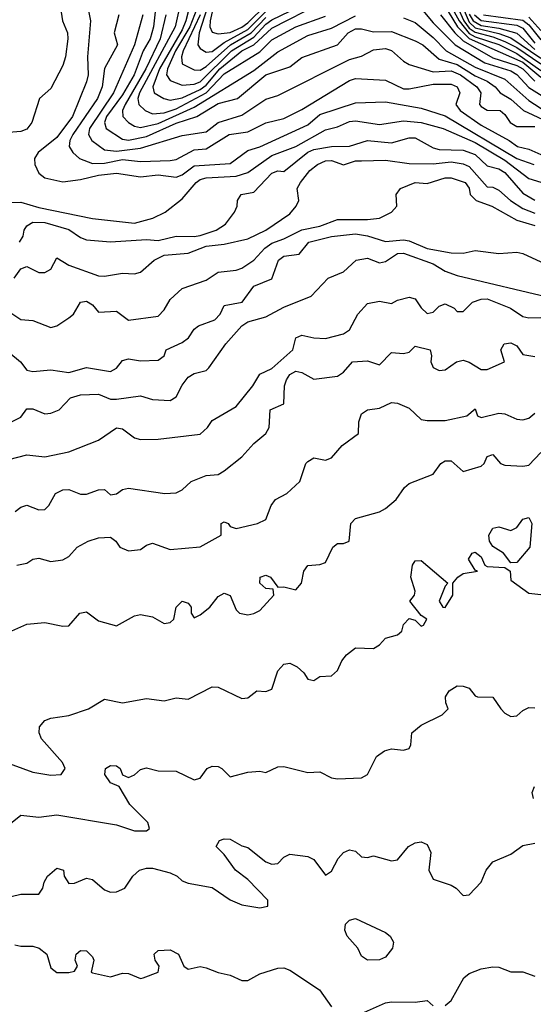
# Model space of a CAD drawing. Header units: metres. Extents: x -51132 to -49532, y -231222 to -229437.
# Tile 156 of 256: x -50236 to -50193, y -231008 to -230926. Entities that reach past the tile are written whole.
import ezdxf

# ---------------------------------------------------------------- set-up
doc = ezdxf.new("R2010")
doc.units = ezdxf.units.M
for name, color, linetype in [('CONTOUR_HALF', 8, 'Continuous'), ('CONTOUR_INDEX', 1, 'Continuous'), ('CONTOUR_INTER', 3, 'Continuous')]:
    doc.layers.add(name, color=color, linetype=linetype)

msp = doc.modelspace()

# ---------------------------------------------------------------- linework, layer by layer
at = {"layer": 'CONTOUR_HALF'}
for points, elevation in [([(-50220.045, -230923.259), (-50221.175, -230926.759), (-50221.264, -230927.759), (-50221.08, -230928.066), (-50220.58, -230928.385), (-50220.08, -230928.311), (-50219.08, -230927.567), (-50217.08, -230926.466), (-50215.58, -230924.965)], 71.5), ([(-50201.58, -230922.877), (-50199.542, -230926.259), (-50198.58, -230927.236), (-50194.08, -230929.218), (-50192.58, -230930.466)], 72.5), ([(-50232.909, -230923.759), (-50232.59, -230925.759), (-50232.183, -230926.759), (-50232.144, -230927.259), (-50232.358, -230928.759), (-50232.58, -230929.476), (-50233.58, -230931.422), (-50234.511, -230932.259), (-50235.153, -230934.259), (-50235.58, -230934.808), (-50236.08, -230935.017), (-50237.08, -230935.099)], 76.5), ([(-50200.08, -230923.383), (-50199.033, -230925.759), (-50198.58, -230926.37), (-50198.08, -230926.713), (-50196.58, -230927.079), (-50195.58, -230927.471), (-50194.58, -230927.997), (-50192.58, -230929.359)], 71.5), ([(-50224.805, -230924.759), (-50224.981, -230926.259), (-50225.269, -230927.259), (-50225.861, -230928.259), (-50226.599, -230930.259), (-50227.58, -230931.941), (-50228.903, -230933.759), (-50229.087, -230934.259), (-50228.93, -230934.759), (-50227.58, -230935.651), (-50227.08, -230935.717), (-50225.58, -230935.418), (-50223.08, -230934.305), (-50221.353, -230933.759), (-50219.58, -230932.667), (-50217.955, -230932.259), (-50215.58, -230930.263), (-50213.58, -230929.597), (-50212.58, -230928.814), (-50209.58, -230927.749), (-50208.689, -230926.759), (-50208.08, -230926.422), (-50207.58, -230926.415), (-50206.58, -230926.678), (-50205.08, -230926.633), (-50203.08, -230927.417), (-50202.463, -230927.759), (-50201.08, -230928.945), (-50199.58, -230929.394), (-50198.08, -230930.361), (-50197.08, -230930.795), (-50196.398, -230931.259), (-50195.978, -230931.759), (-50195.08, -230932.302), (-50194.04, -230933.259), (-50190.08, -230935.092)], 74.5), ([(-50222.836, -230924.759), (-50223.176, -230926.259), (-50226.16, -230931.759), (-50226.287, -230932.259), (-50226.215, -230932.759), (-50225.669, -230933.259), (-50225.08, -230933.515), (-50224.08, -230933.448), (-50223.08, -230933.107), (-50220.564, -230931.759), (-50219.08, -230930.193), (-50216.08, -230928.348), (-50215.08, -230927.338), (-50213.076, -230926.259), (-50210.58, -230925.351)], 73.5), ([(-50221.35, -230924.759), (-50221.948, -230926.259), (-50223.132, -230928.259), (-50223.823, -230929.759), (-50223.885, -230930.259), (-50223.58, -230930.751), (-50222.58, -230931.142), (-50221.58, -230931.058), (-50221.08, -230930.853), (-50218.445, -230928.259), (-50216.58, -230927.109), (-50215.58, -230926.032), (-50215.08, -230925.665), (-50213.58, -230924.943)], 72.5), ([(-50202.58, -230924.712), (-50201.58, -230925.933), (-50199.736, -230927.759), (-50197.252, -230929.259), (-50195.08, -230929.937), (-50194.58, -230930.234), (-50193.58, -230931.322), (-50191.58, -230932.579)], 73.5), ([(-50227.893, -230925.259), (-50228.275, -230926.759), (-50227.995, -230927.759), (-50229.08, -230929.739), (-50229.29, -230931.259), (-50229.656, -230932.259), (-50231.725, -230935.259), (-50231.975, -230935.759), (-50232.052, -230936.259), (-50231.744, -230936.759), (-50231.173, -230937.259), (-50230.08, -230937.682), (-50229.08, -230937.657), (-50227.58, -230937.351), (-50226.08, -230937.513), (-50223.58, -230937.429), (-50223.08, -230937.333), (-50221.58, -230936.539), (-50220.58, -230936.465), (-50218.66, -230935.259), (-50217.08, -230935.026), (-50215.58, -230934.268), (-50214.08, -230933.922), (-50212.58, -230933.171), (-50208.58, -230930.749), (-50208.08, -230930.561), (-50205.58, -230930.715), (-50204.08, -230931.433), (-50203.58, -230931.444), (-50201.58, -230931.054), (-50200.08, -230931.048), (-50199.591, -230931.259), (-50199.355, -230931.759), (-50199.698, -230932.759), (-50199.331, -230933.259), (-50197.58, -230934.483), (-50195.217, -230935.759), (-50194.543, -230936.259), (-50193.58, -230936.474), (-50191.08, -230937.59)], 75.5), ([(-50198.58, -230925.206), (-50198.229, -230925.759), (-50197.58, -230926.137), (-50196.08, -230926.37), (-50194.58, -230926.791), (-50193.08, -230928.157)], 70.5), ([(-50197.386, -230925.259), (-50194.08, -230925.702), (-50193.58, -230926.092), (-50192.58, -230927.346)], 69.5), ([(-50237.58, -230940.929), (-50236.08, -230940.912), (-50234.58, -230941.344), (-50230.08, -230942.27), (-50226.58, -230942.66), (-50225.051, -230942.259), (-50224.009, -230941.759), (-50222.58, -230940.629), (-50221.412, -230939.259), (-50221.08, -230939.024), (-50220.58, -230938.885), (-50218.08, -230938.73), (-50217.08, -230938.427), (-50215.08, -230937.007), (-50213.08, -230936.265), (-50210.58, -230934.868), (-50209.58, -230934.607), (-50208.58, -230934.174), (-50208.08, -230934.106), (-50206.08, -230934.428), (-50204.08, -230934.109), (-50202.579, -230934.259), (-50200.749, -230934.759), (-50198.08, -230935.933), (-50195.58, -230937.393), (-50193.58, -230938.939), (-50192.58, -230939.239)], 76.5), ([(-50236.648, -230947.259), (-50236.08, -230946.49), (-50235.58, -230946.301), (-50234.58, -230946.784), (-50234.08, -230946.798), (-50233.58, -230946.525), (-50233.08, -230945.57), (-50232.08, -230946.177), (-50229.58, -230947.065), (-50229.08, -230947.107), (-50227.58, -230946.846), (-50226.58, -230946.903), (-50226.08, -230946.762), (-50224.915, -230945.759), (-50224.08, -230945.336), (-50222.08, -230945.164), (-50220.58, -230944.592), (-50219.08, -230944.421), (-50217.08, -230943.963), (-50215.587, -230943.259), (-50213.58, -230941.896), (-50213.057, -230941.259), (-50212.837, -230940.759), (-50212.962, -230939.759), (-50212.677, -230939.259), (-50211.9, -230938.259), (-50211.265, -230937.759), (-50210.58, -230937.461), (-50210.08, -230937.425), (-50209.08, -230937.792), (-50208.08, -230937.469), (-50207.58, -230937.453), (-50205.58, -230937.404), (-50203.58, -230937.678), (-50201.58, -230937.701), (-50200.08, -230937.54), (-50199.08, -230937.708), (-50198.58, -230937.917), (-50197.08, -230939.622), (-50196.58, -230939.649), (-50196.08, -230939.898), (-50195.107, -230940.759), (-50194.08, -230941.431), (-50193.08, -230941.818)], 77.5), ([(-50237.08, -230953.447), (-50236.122, -230954.259), (-50235.58, -230954.957), (-50235.08, -230955.066), (-50233.58, -230954.929), (-50232.08, -230955.151), (-50230.58, -230954.743), (-50228.58, -230955.055), (-50228.08, -230954.8), (-50227.58, -230954.156), (-50227.08, -230954.003), (-50226.08, -230954.18), (-50224.58, -230954.111), (-50224.08, -230953.763), (-50223.931, -230953.259), (-50222.58, -230952.649), (-50222.068, -230952.259), (-50221.58, -230951.536), (-50221.223, -230951.259), (-50219.861, -230950.759), (-50219.416, -230950.259), (-50219.08, -230949.557), (-50217.57, -230949.259), (-50216.58, -230947.946), (-50215.08, -230947.324), (-50214.514, -230945.759), (-50214.08, -230945.432), (-50212.801, -230945.259), (-50211.981, -230944.259), (-50210.08, -230943.774), (-50208.08, -230943.566), (-50207.08, -230943.714), (-50205.58, -230944.19), (-50204.08, -230944.069), (-50203.58, -230944.153), (-50202.08, -230944.773), (-50200.08, -230945.147), (-50199.08, -230945.164), (-50198.08, -230944.962), (-50196.08, -230945.214), (-50194.58, -230945.088), (-50194.08, -230945.216), (-50192.58, -230945.886)], 78.5), ([(-50237.08, -230962.41), (-50235.58, -230962.043), (-50234.08, -230962.203), (-50232.08, -230961.772), (-50229.58, -230960.792), (-50228.08, -230959.768), (-50227.58, -230959.857), (-50226.58, -230960.622), (-50226.08, -230960.735), (-50224.58, -230960.729), (-50221.08, -230960.29), (-50220.472, -230959.759), (-50220.08, -230959.168), (-50218.08, -230958.002), (-50216.683, -230956.259), (-50216.08, -230955.275), (-50215.08, -230954.803), (-50213.328, -230953.259), (-50213.08, -230952.238), (-50212.58, -230952.03), (-50211.57, -230952.259), (-50210.58, -230952.301), (-50209.08, -230951.927), (-50208.58, -230951.573), (-50207.89, -230950.259), (-50207.08, -230949.389), (-50206.08, -230949.176), (-50205.08, -230949.369), (-50204.58, -230949.1), (-50203.58, -230948.839), (-50203.08, -230949), (-50202.58, -230949.748), (-50202.08, -230950.212), (-50201.58, -230950.102), (-50201.08, -230949.595), (-50200.58, -230949.407), (-50199.825, -230949.759), (-50199.58, -230950.058), (-50199.08, -230950.049), (-50198.284, -230949.259), (-50197.58, -230949.007), (-50197.08, -230949.004), (-50195.114, -230949.759), (-50194.08, -230950.462), (-50193.58, -230950.58), (-50192.58, -230950.549)], 79.5), ([(-50236.413, -230971.259), (-50235.58, -230971.096), (-50235.08, -230970.758), (-50234.58, -230970.666), (-50233.58, -230970.941), (-50232.58, -230970.801), (-50232.08, -230970.517), (-50231.366, -230969.759), (-50230.459, -230969.259), (-50229.58, -230968.974), (-50228.58, -230968.91), (-50228.122, -230969.259), (-50227.791, -230969.759), (-50227.08, -230970.046), (-50226.08, -230969.936), (-50225.58, -230969.578), (-50225.08, -230969.411), (-50223.58, -230969.937), (-50221.08, -230969.716), (-50219.32, -230968.759), (-50219.335, -230967.759), (-50219.08, -230967.622), (-50218.742, -230967.759), (-50218.58, -230968.025), (-50218.08, -230968.188), (-50216.271, -230967.759), (-50215.58, -230967.428), (-50215.127, -230966.259), (-50214.763, -230965.759), (-50213.833, -230965.259), (-50212.734, -230964.259), (-50212.242, -230962.759), (-50212.08, -230962.583), (-50211.58, -230962.288), (-50210.58, -230962.49), (-50210.08, -230962.284), (-50209.191, -230961.259), (-50207.845, -230960.259), (-50207.8, -230959.259), (-50207.58, -230958.615), (-50207.08, -230958.265), (-50206.08, -230958.13), (-50205.08, -230957.657), (-50204.58, -230957.725), (-50203.58, -230958.127), (-50202.58, -230959.091), (-50202.08, -230959.161), (-50200.58, -230959.158), (-50198.771, -230958.759), (-50198.08, -230958.184), (-50197.883, -230958.759), (-50197.58, -230958.912), (-50196.08, -230958.553), (-50195.58, -230958.591), (-50194.58, -230959.039), (-50194.08, -230959.117), (-50193.58, -230958.979), (-50193.08, -230958.537)], 80.5), ([(-50193.583, -230967.259), (-50193.332, -230967.759), (-50193.495, -230969.759), (-50194.58, -230971.025), (-50195.08, -230971.055), (-50195.702, -230970.259), (-50196.58, -230969.687), (-50196.876, -230969.259), (-50196.935, -230968.759), (-50196.58, -230968.152), (-50196.08, -230968.053), (-50195.08, -230968.342), (-50194.58, -230968.1), (-50194.08, -230967.419), (-50193.583, -230967.259)], 81.5), ([(-50237.58, -230987.625), (-50235.08, -230988.548), (-50233.58, -230988.814), (-50232.717, -230988.759), (-50232.382, -230988.259), (-50232.589, -230987.759), (-50234.356, -230985.759), (-50234.551, -230985.259), (-50234.509, -230984.759), (-50234.08, -230984.239), (-50233.58, -230984.048), (-50232.08, -230983.818), (-50230.434, -230983.259), (-50229.08, -230982.466), (-50227.58, -230982.771), (-50225.58, -230982.384), (-50224.08, -230982.579), (-50223.08, -230982.349), (-50222.08, -230982.45), (-50220.08, -230981.414), (-50219.58, -230981.463), (-50217.58, -230982.392), (-50217.08, -230982.337), (-50216.331, -230981.759), (-50215.58, -230981.803), (-50215.08, -230981.607), (-50214.58, -230980.071), (-50214.08, -230979.526), (-50213.58, -230979.448), (-50212.956, -230979.759), (-50212.398, -230980.259), (-50212.08, -230980.795), (-50211.58, -230980.905), (-50211.08, -230980.548), (-50210.08, -230980.498), (-50209.58, -230980.061), (-50209.214, -230979.259), (-50208.827, -230978.759), (-50208.08, -230978.161), (-50206.58, -230978.22), (-50206.08, -230977.913), (-50205.58, -230977.363), (-50204.58, -230977.07), (-50204.201, -230976.759), (-50204.08, -230976.22), (-50203.58, -230975.712), (-50203.08, -230975.856), (-50202.58, -230976.353), (-50202.386, -230976.259), (-50202.117, -230975.759), (-50202.58, -230975.448), (-50203.525, -230974.259), (-50203.158, -230973.759), (-50203.08, -230973.415), (-50203.454, -230972.259), (-50203.31, -230971.259), (-50203.08, -230970.902), (-50202.58, -230970.871), (-50200.346, -230972.759), (-50200.58, -230973.016), (-50201.088, -230974.259), (-50200.765, -230974.759), (-50200.58, -230974.78), (-50199.937, -230973.759), (-50199.954, -230972.759), (-50199.532, -230972.259), (-50199.08, -230971.95), (-50197.869, -230971.759), (-50198.08, -230971.682), (-50198.616, -230970.759), (-50198.315, -230970.259), (-50198.08, -230970.176), (-50197.58, -230970.567), (-50197.271, -230971.259), (-50197.08, -230971.366), (-50195.58, -230971.453), (-50195.142, -230971.759), (-50195.08, -230972.5), (-50193.58, -230973.588), (-50192.58, -230973.706)], 81.5), ([(-50193.184, -230990.759), (-50193.316, -230990.259), (-50193.109, -230989.759)], 82.5), ([(-50237.58, -230999.116), (-50236.08, -230998.739), (-50234.58, -230998.752), (-50234.241, -230998.259), (-50234.137, -230997.759), (-50233.855, -230997.259), (-50233.08, -230996.592), (-50232.507, -230996.759), (-50232.447, -230997.259), (-50232.08, -230997.852), (-50231.58, -230997.83), (-50230.58, -230997.425), (-50230.08, -230997.527), (-50229.08, -230998.392), (-50228.58, -230998.584), (-50228.08, -230998.566), (-50227.388, -230998.259), (-50226.7, -230997.259), (-50226.149, -230996.759), (-50225.58, -230996.586), (-50225.08, -230996.591), (-50223.58, -230996.981), (-50223.016, -230997.259), (-50222.58, -230997.645), (-50222.08, -230997.828), (-50220.08, -230998.196), (-50218.58, -230999.231), (-50217.58, -230999.656), (-50216.08, -230999.895), (-50215.405, -230999.759), (-50215.427, -230999.259), (-50217.08, -230997.538), (-50218.122, -230996.759), (-50219.08, -230995.44), (-50219.744, -230994.759), (-50219.473, -230994.259), (-50219.08, -230994.117), (-50218.58, -230994.161), (-50217.58, -230994.726), (-50217.08, -230994.861), (-50215.58, -230996.045), (-50215.08, -230996.238), (-50214.58, -230996.182), (-50214.08, -230995.66), (-50213.58, -230995.416), (-50212.08, -230995.594), (-50211.58, -230995.849), (-50210.58, -230997.172), (-50210.08, -230996.825), (-50209.539, -230995.759), (-50209.08, -230995.26), (-50208.58, -230995.058), (-50208.08, -230995.151), (-50207.58, -230995.633), (-50207.08, -230995.681), (-50206.58, -230995.543), (-50205.08, -230995.957), (-50204.58, -230995.893), (-50203.639, -230994.759), (-50203.08, -230994.452), (-50202.58, -230994.368), (-50202.08, -230994.587), (-50201.778, -230995.259), (-50201.948, -230996.759), (-50201.58, -230997.5), (-50200.08, -230998.01), (-50199.658, -230998.259), (-50199.08, -230998.858), (-50198.58, -230998.794), (-50197.562, -230997.759), (-50197.148, -230996.759), (-50196.58, -230996.061), (-50195.08, -230995.416), (-50194.08, -230994.672), (-50193.08, -230994.491)], 82.5)]:
    msp.add_lwpolyline(points, dxfattribs=dict(at, elevation=elevation))
at = {"layer": 'CONTOUR_INDEX'}
for points, elevation in [([(-50225.88, -230925.259), (-50226.575, -230927.759), (-50228.329, -230931.759), (-50230.343, -230934.759), (-50230.414, -230935.259), (-50230.155, -230935.759), (-50229.08, -230936.536), (-50228.08, -230936.657), (-50226.08, -230936.387), (-50222.58, -230935.346), (-50220.58, -230935.027), (-50219.58, -230934.256), (-50217.58, -230933.646), (-50215.58, -230932.306), (-50214.58, -230932.002), (-50208.58, -230928.983), (-50207.58, -230928.696), (-50206.58, -230928.178), (-50205.58, -230928.072), (-50205.08, -230928.245), (-50204.08, -230929.133), (-50203.58, -230929.408), (-50201.58, -230930.012), (-50200.08, -230929.933), (-50199.29, -230930.259), (-50197.93, -230931.259), (-50197.6, -230931.759), (-50197.702, -230932.759), (-50197.58, -230932.916), (-50197.08, -230933.227), (-50195.968, -230933.259), (-50195.58, -230933.577), (-50195.142, -230934.259), (-50194.58, -230934.598), (-50193.08, -230934.589)], 75), ([(-50198.135, -230925.259), (-50197.58, -230925.727), (-50194.58, -230926.126), (-50194.08, -230926.363), (-50193.08, -230927.631)], 70), ([(-50236.556, -230966.759), (-50236.08, -230966.394), (-50235.58, -230966.23), (-50234.58, -230966.617), (-50234.08, -230966.612), (-50233.73, -230966.259), (-50233.19, -230965.259), (-50232.58, -230964.96), (-50232.08, -230964.921), (-50231.08, -230965.315), (-50230.58, -230965.317), (-50229.58, -230964.961), (-50229.08, -230964.921), (-50228.58, -230965.362), (-50228.08, -230965.284), (-50227.58, -230964.934), (-50227.08, -230964.806), (-50224.031, -230965.259), (-50223.08, -230965.217), (-50222.58, -230964.96), (-50221.845, -230964.259), (-50220.58, -230963.748), (-50219.58, -230963.663), (-50219.08, -230963.372), (-50217.58, -230962.189), (-50216.58, -230961.076), (-50215.598, -230960.259), (-50215.295, -230959.759), (-50215.21, -230958.259), (-50214.08, -230957.764), (-50214.011, -230956.259), (-50213.86, -230955.759), (-50213.58, -230955.319), (-50213.08, -230955.044), (-50212.58, -230955.149), (-50211.58, -230955.719), (-50209.58, -230955.466), (-50209.08, -230955.129), (-50208.342, -230954.259), (-50207.08, -230954.171), (-50206.08, -230954.498), (-50205.08, -230953.486), (-50204.08, -230953.553), (-50203.58, -230953.459), (-50203.08, -230952.942), (-50201.832, -230953.259), (-50201.719, -230953.759), (-50201.782, -230954.259), (-50201.58, -230954.741), (-50201.08, -230954.988), (-50200.58, -230954.934), (-50199.62, -230954.259), (-50199.08, -230954.11), (-50198.58, -230954.28), (-50197.58, -230954.911), (-50197.08, -230954.89), (-50195.622, -230954.259), (-50195.913, -230953.259), (-50195.636, -230952.759), (-50195.08, -230952.657), (-50194.58, -230952.912), (-50194.08, -230953.648), (-50193.08, -230953.824)], 80)]:
    msp.add_lwpolyline(points, dxfattribs=dict(at, elevation=elevation))
at = {"layer": 'CONTOUR_INTER'}
for points, elevation in [([(-50201.162, -230919.759), (-50198.58, -230925.879), (-50198.08, -230926.33), (-50196.08, -230926.801), (-50195.08, -230927.184), (-50192.58, -230928.873)], 71), ([(-50201.608, -230921.759), (-50199.412, -230925.759), (-50198.58, -230926.804), (-50198.08, -230927.096), (-50196.08, -230927.744), (-50194.58, -230928.497), (-50192.58, -230929.897)], 72), ([(-50230.753, -230923.259), (-50230.254, -230925.759), (-50230.493, -230928.759), (-50230.462, -230930.259), (-50230.58, -230930.863), (-50231.749, -230933.759), (-50233.08, -230935.5), (-50234.643, -230936.759), (-50234.928, -230937.259), (-50234.923, -230937.759), (-50234.58, -230938.495), (-50234.08, -230938.87), (-50232.58, -230939.205), (-50231.08, -230939.01), (-50229.58, -230938.643), (-50228.08, -230938.499), (-50226.08, -230938.782), (-50224.58, -230938.635), (-50223.08, -230938.834), (-50222.58, -230938.623), (-50221.58, -230937.887), (-50218.58, -230937.668), (-50217.08, -230936.582), (-50216.08, -230936.293), (-50212.08, -230934.441), (-50211.08, -230933.573), (-50208.08, -230932.611), (-50205.58, -230932.52), (-50202.58, -230933.047), (-50200.58, -230933.693), (-50194.58, -230937.251), (-50193.171, -230937.759)], 76), ([(-50221.637, -230923.259), (-50222.266, -230925.759), (-50222.58, -230926.495), (-50224.49, -230929.759), (-50225.051, -230931.259), (-50224.938, -230931.759), (-50224.117, -230932.259), (-50223.58, -230932.386), (-50222.58, -230932.181), (-50221.08, -230931.494), (-50220.58, -230931.137), (-50219.437, -230929.759), (-50217.58, -230928.27), (-50216.58, -230927.748), (-50215.08, -230926.356), (-50210.919, -230924.259)], 73), ([(-50219.673, -230923.259), (-50220.229, -230925.759), (-50220.269, -230926.259), (-50220.08, -230926.704), (-50219.58, -230926.838), (-50218.58, -230926.734), (-50217.58, -230926.286), (-50217.08, -230925.913), (-50215.58, -230924.454)], 71), ([(-50223.962, -230925.259), (-50224.428, -230927.259), (-50225.617, -230929.759), (-50227.349, -230932.759), (-50227.563, -230933.259), (-50227.543, -230933.759), (-50227.079, -230934.259), (-50226.58, -230934.552), (-50226.08, -230934.666), (-50224.58, -230934.323), (-50221.58, -230932.984), (-50216.58, -230929.909), (-50214.58, -230928.356), (-50212.08, -230926.977), (-50210.08, -230926.379), (-50208.08, -230925.328)], 74), ([(-50221.073, -230925.259), (-50222.505, -230928.259), (-50222.647, -230928.759), (-50222.58, -230929.351), (-50221.58, -230929.859), (-50221.08, -230929.87), (-50220.58, -230929.571), (-50218.548, -230927.759), (-50216.822, -230926.759), (-50215.58, -230925.469)], 72), ([(-50204.08, -230925.505), (-50203.08, -230925.884), (-50201.58, -230927.155), (-50200.505, -230928.259), (-50198.08, -230929.635), (-50195.58, -230930.642), (-50193.58, -230932.4), (-50192.08, -230933.379)], 74), ([(-50200.961, -230925.259), (-50199.773, -230926.759), (-50199.08, -230927.415), (-50196.58, -230928.844), (-50194.58, -230929.476), (-50194.095, -230929.759), (-50193.08, -230930.803)], 73), ([(-50193.58, -230925.452), (-50192.58, -230926.552)], 69), ([(-50236.195, -230944.259), (-50235.875, -230943.759), (-50235.806, -230943.259), (-50235.58, -230942.877), (-50235.08, -230942.575), (-50234.08, -230942.609), (-50232.08, -230943.186), (-50231.08, -230943.874), (-50230.58, -230944.058), (-50228.58, -230944.217), (-50225.58, -230944.044), (-50224.58, -230944.128), (-50223.08, -230943.762), (-50221.58, -230943.795), (-50221.08, -230943.684), (-50219.731, -230943.259), (-50218.963, -230942.759), (-50218.201, -230941.759), (-50217.978, -230941.259), (-50217.967, -230940.759), (-50217.64, -230940.259), (-50216.58, -230940.062), (-50215.08, -230938.479), (-50214.58, -230938.28), (-50214.08, -230938.34), (-50212.08, -230936.729), (-50211.58, -230936.499), (-50210.08, -230936.263), (-50208.58, -230936.237), (-50207.08, -230935.765), (-50205.08, -230935.939), (-50203.58, -230935.543), (-50203.08, -230935.548), (-50201.58, -230936.375), (-50201.08, -230936.5), (-50199.08, -230936.571), (-50198.08, -230936.94), (-50197.08, -230937.885), (-50196.08, -230938.122), (-50195.58, -230938.425), (-50194.08, -230940.151), (-50193.08, -230940.742)], 77), ([(-50237.08, -230950.041), (-50236.08, -230950.73), (-50235.08, -230950.816), (-50233.58, -230951.378), (-50233.08, -230951.248), (-50232.08, -230950.581), (-50231.675, -230950.259), (-50231.094, -230949.259), (-50230.58, -230949.173), (-50230.08, -230949.505), (-50229.58, -230950.11), (-50228.08, -230950.017), (-50227.08, -230950.768), (-50224.58, -230950.435), (-50224.08, -230949.903), (-50223.58, -230949.035), (-50222.58, -230948.139), (-50220.58, -230947.436), (-50219.58, -230946.758), (-50218.08, -230946.601), (-50217.58, -230946.434), (-50216.58, -230945.764), (-50215.655, -230944.759), (-50215.08, -230944.326), (-50214.08, -230943.984), (-50212.58, -230943.225), (-50211.08, -230942.908), (-50209.58, -230942.372), (-50207.08, -230942.365), (-50206.08, -230942.243), (-50205.083, -230941.759), (-50204.633, -230941.259), (-50204.693, -230940.259), (-50204.314, -230939.759), (-50203.08, -230939.256), (-50202.08, -230939.34), (-50200.58, -230938.864), (-50200.08, -230938.864), (-50198.904, -230939.259), (-50198.58, -230939.74), (-50198.482, -230940.259), (-50197.992, -230940.759), (-50196.673, -230941.259), (-50194.58, -230942.426), (-50193.08, -230942.875)], 78), ([(-50237.08, -230959.378), (-50236.08, -230958.887), (-50235.58, -230958.187), (-50235.08, -230958.188), (-50234.08, -230958.594), (-50233.58, -230958.56), (-50232.882, -230958.259), (-50231.93, -230957.259), (-50231.08, -230957.014), (-50229.58, -230956.967), (-50228.58, -230957.373), (-50228.08, -230957.388), (-50226.08, -230957.094), (-50225.08, -230957.417), (-50223.58, -230957.496), (-50223.08, -230957.188), (-50222.58, -230956.207), (-50222.08, -230955.546), (-50221.58, -230955.242), (-50220.58, -230954.977), (-50220.357, -230954.759), (-50218.935, -230952.759), (-50217.58, -230951.251), (-50217.08, -230950.918), (-50215.58, -230950.495), (-50214.08, -230949.699), (-50211.785, -230948.759), (-50210.372, -230947.259), (-50209.08, -230946.74), (-50208.028, -230945.759), (-50207.08, -230945.586), (-50206.08, -230945.973), (-50205.58, -230945.875), (-50204.58, -230945.216), (-50204.08, -230945.165), (-50201.58, -230946.078), (-50200.58, -230946.669), (-50199.58, -230947.039), (-50191.58, -230948.932)], 79), ([(-50237.08, -230976.845), (-50235.58, -230976.19), (-50234.08, -230976.034), (-50232.58, -230976.356), (-50232.08, -230976.334), (-50231.142, -230975.259), (-50230.58, -230975.14), (-50229.58, -230975.902), (-50228.08, -230976.317), (-50226.58, -230975.489), (-50226.08, -230975.373), (-50225.08, -230975.564), (-50224.08, -230976.122), (-50223.58, -230976.042), (-50223.279, -230975.759), (-50223.081, -230974.759), (-50222.581, -230974.259), (-50222.08, -230974.419), (-50221.818, -230974.759), (-50221.822, -230975.259), (-50221.58, -230975.647), (-50221.08, -230975.411), (-50220.271, -230974.759), (-50219.58, -230973.874), (-50219.08, -230973.586), (-50218.58, -230973.778), (-50218.08, -230974.982), (-50217.783, -230975.259), (-50217.08, -230975.412), (-50216.58, -230975.291), (-50216.08, -230975.046), (-50214.914, -230973.759), (-50214.984, -230973.259), (-50215.58, -230973.192), (-50216.074, -230972.759), (-50216.057, -230972.259), (-50215.58, -230972.078), (-50215.202, -230972.259), (-50214.58, -230973.1), (-50214.08, -230973.06), (-50213.08, -230973.309), (-50212.601, -230972.759), (-50212.415, -230971.759), (-50212.08, -230971.269), (-50211.08, -230971.187), (-50210.58, -230971.018), (-50209.992, -230969.759), (-50209.58, -230969.45), (-50209.08, -230969.44), (-50208.62, -230969.259), (-50208.468, -230967.759), (-50208.08, -230967.351), (-50206.08, -230966.79), (-50205.58, -230966.517), (-50204.685, -230965.759), (-50203.978, -230964.759), (-50203.58, -230964.416), (-50201.58, -230963.659), (-50200.94, -230962.759), (-50200.58, -230962.536), (-50200.08, -230962.541), (-50199.08, -230963.435), (-50197.58, -230962.968), (-50197.312, -230962.759), (-50197.08, -230962.178), (-50196.58, -230962.004), (-50195.944, -230962.759), (-50195.58, -230962.902), (-50194.08, -230962.976), (-50193.58, -230962.896), (-50192.58, -230961.828)], 81), ([(-50237.08, -230992.96), (-50236.08, -230992.159), (-50234.58, -230992.329), (-50233.08, -230992.112), (-50228.08, -230992.966), (-50226.58, -230993.452), (-50225.58, -230993.455), (-50225.328, -230993.259), (-50225.451, -230992.759), (-50226.969, -230991.259), (-50227.847, -230989.759), (-50228.58, -230989.443), (-50229.064, -230988.759), (-50228.988, -230988.259), (-50228.58, -230987.985), (-50228.08, -230988.033), (-50227.775, -230988.259), (-50227.58, -230988.775), (-50227.08, -230988.999), (-50226.58, -230988.771), (-50226.08, -230988.318), (-50225.58, -230988.194), (-50224.58, -230988.455), (-50223.08, -230988.48), (-50221.58, -230989.188), (-50221.08, -230989.063), (-50220.496, -230988.259), (-50220.08, -230988.062), (-50219.58, -230988.069), (-50219.257, -230988.259), (-50218.58, -230988.95), (-50217.08, -230988.553), (-50216.08, -230988.476), (-50215.58, -230988.578), (-50214.58, -230988.114), (-50214.08, -230988.076), (-50212.08, -230988.58), (-50211.08, -230988.54), (-50210.08, -230989.029), (-50209.58, -230989.119), (-50207.58, -230989.017), (-50207.068, -230988.759), (-50206.315, -230987.259), (-50205.645, -230986.759), (-50205.08, -230986.593), (-50204.08, -230986.717), (-50203.58, -230986.586), (-50203.442, -230986.259), (-50203.36, -230985.259), (-50202.58, -230984.619), (-50200.829, -230983.759), (-50200.333, -230983.259), (-50200.538, -230982.759), (-50200.555, -230982.259), (-50200.253, -230981.759), (-50199.58, -230981.349), (-50199.08, -230981.354), (-50198.58, -230981.547), (-50198.08, -230982.176), (-50197.865, -230982.259), (-50196.58, -230982.277), (-50195.929, -230983.259), (-50195.58, -230983.622), (-50195.08, -230983.889), (-50194.58, -230983.856), (-50194.08, -230983.39), (-50193.58, -230983.139), (-50193.08, -230983.183)], 82), ([(-50208.925, -231001.259), (-50208.58, -231000.913), (-50208.08, -231000.793), (-50205.58, -231001.953), (-50205.173, -231002.259), (-50204.917, -231002.759), (-50204.974, -231003.259), (-50205.58, -231004.025), (-50206.08, -231004.227), (-50207.08, -231004.282), (-50207.58, -231003.93), (-50207.881, -231003.259), (-50208.792, -231002.259), (-50208.986, -231001.759), (-50208.925, -231001.259)], 83), ([(-50236.58, -231002.997), (-50236.08, -231003.112), (-50235.08, -231003.094), (-50234.551, -231003.259), (-50233.893, -231003.759), (-50233.58, -231004.922), (-50233.08, -231005.294), (-50232.08, -231005.311), (-50231.58, -231005.186), (-50231.329, -231004.759), (-50231.533, -231004.259), (-50231.455, -231003.759), (-50231.08, -231003.451), (-50230.58, -231003.497), (-50230.08, -231003.981), (-50229.962, -231004.259), (-50230.204, -231005.259), (-50230.08, -231005.33), (-50228.58, -231005.671), (-50227.58, -231005.363), (-50227.08, -231005.372), (-50226.08, -231005.801), (-50225.84, -231005.759), (-50224.601, -231005.259), (-50224.5, -231004.759), (-50224.838, -231004.259), (-50224.927, -231003.759), (-50224.58, -231003.458), (-50223.58, -231003.392), (-50222.903, -231003.759), (-50222.433, -231004.759), (-50222.08, -231005.025), (-50221.08, -231004.804), (-50220.58, -231004.897), (-50219.58, -231005.294), (-50218.58, -231005.51), (-50217.58, -231005.962), (-50217.08, -231005.971), (-50216.08, -231005.399), (-50214.58, -231004.939), (-50214.08, -231004.915), (-50213.58, -231005.092), (-50211.083, -231006.759), (-50210.08, -231008.166)], 83), ([(-50200.58, -231008.065), (-50200.08, -231007.629), (-50199.011, -231005.759), (-50198.58, -231005.397), (-50197.58, -231004.997), (-50196.58, -231004.817), (-50196.08, -231004.853), (-50195.08, -231005.249), (-50194.08, -231005.253), (-50193.08, -231005.612)], 83), ([(-50208.08, -231008.962), (-50205.58, -231007.832), (-50205.08, -231007.755), (-50203.08, -231007.781), (-50202.08, -231007.65), (-50201.58, -231008.098)], 83)]:
    msp.add_lwpolyline(points, dxfattribs=dict(at, elevation=elevation))

doc.saveas('drawing.dxf')
